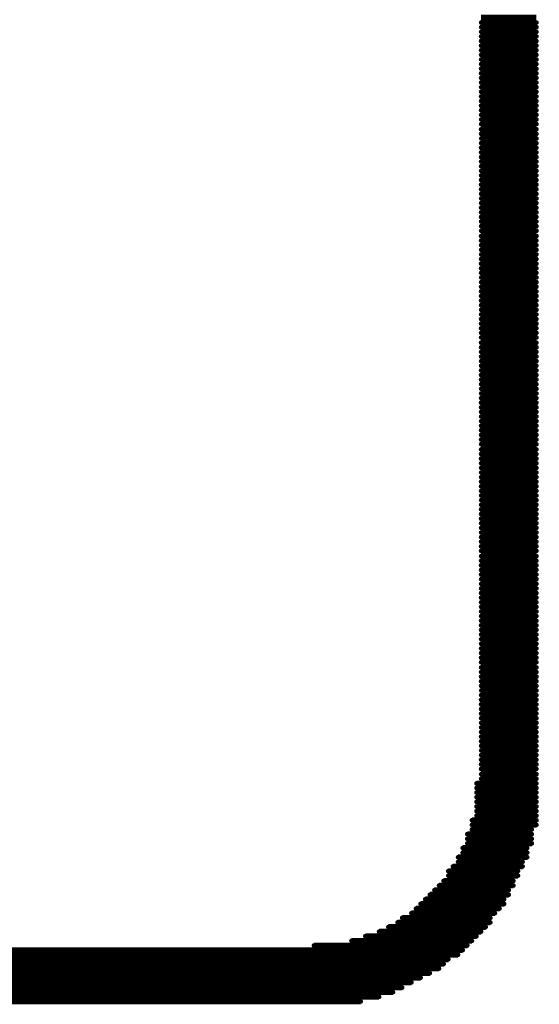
# Model space of a CAD drawing. Extents: x -0.07 to 0.95, y -0.15 to 2.1.
# Tile 12 of 23: x 0.57 to 0.66, y 0.36 to 0.53. Entities that reach past the tile are written whole.
import ezdxf

# ---------------------------------------------------------------- set-up
doc = ezdxf.new("R2010")
doc.units = 0
doc.layers.get('0').update_dxf_attribs({"linetype": 'CONTINUOUS'})
doc.layers.add('gto', color=2, linetype='CONTINUOUS')

# ---------------------------------------------------------------- blocks, each defined once
blk = doc.blocks.new('D80')
at = {"const_width": 0.0004}
blk.add_lwpolyline([(-0.0002, 0, 1), (0.0002, 0, 1)], format="xyb", close=True, dxfattribs=at)

msp = doc.modelspace()

# ---------------------------------------------------------------- linework, layer by layer
at = {"layer": 'gto', "color": 2, "const_width": 0.001}
for points in [[(0.6505, 0.5354), (0.6601, 0.5354)], [(0.6505, 0.5345), (0.6601, 0.5345)], [(0.6505, 0.5337), (0.6601, 0.5337)], [(0.6505, 0.5329), (0.6601, 0.5329)], [(0.6505, 0.5321), (0.6601, 0.5321)], [(0.6505, 0.5313), (0.6601, 0.5313)], [(0.6505, 0.5305), (0.6601, 0.5305)], [(0.6505, 0.5297), (0.6601, 0.5297)], [(0.6505, 0.5289), (0.6601, 0.5289)], [(0.6505, 0.5281), (0.6601, 0.5281)], [(0.6505, 0.5273), (0.6601, 0.5273)], [(0.6505, 0.5265), (0.6601, 0.5265)], [(0.6505, 0.5257), (0.6601, 0.5257)], [(0.6505, 0.5249), (0.6601, 0.5249)], [(0.6505, 0.5241), (0.6601, 0.5241)], [(0.6505, 0.5233), (0.6601, 0.5233)], [(0.6505, 0.5225), (0.6601, 0.5225)], [(0.6505, 0.5217), (0.6601, 0.5217)], [(0.6505, 0.5209), (0.6601, 0.5209)], [(0.6505, 0.5201), (0.6601, 0.5201)], [(0.6505, 0.5193), (0.6601, 0.5193)], [(0.6505, 0.5185), (0.6601, 0.5185)], [(0.6505, 0.5177), (0.6601, 0.5177)], [(0.6505, 0.5169), (0.6601, 0.5169)], [(0.6505, 0.516), (0.6601, 0.516)], [(0.6505, 0.5152), (0.6601, 0.5152)], [(0.6505, 0.5144), (0.6601, 0.5144)], [(0.6505, 0.5136), (0.6601, 0.5136)], [(0.6505, 0.5128), (0.6601, 0.5128)], [(0.6505, 0.512), (0.6601, 0.512)], [(0.6505, 0.5112), (0.6601, 0.5112)], [(0.6505, 0.5104), (0.6601, 0.5104)], [(0.6505, 0.5096), (0.6601, 0.5096)], [(0.6505, 0.5088), (0.6601, 0.5088)], [(0.6505, 0.508), (0.6601, 0.508)], [(0.6505, 0.5072), (0.6601, 0.5072)], [(0.6505, 0.5064), (0.6601, 0.5064)], [(0.6505, 0.5056), (0.6601, 0.5056)], [(0.6505, 0.5048), (0.6601, 0.5048)], [(0.6505, 0.504), (0.6601, 0.504)], [(0.6505, 0.5032), (0.6601, 0.5032)], [(0.6505, 0.5024), (0.6601, 0.5024)], [(0.6505, 0.5016), (0.6601, 0.5016)], [(0.6505, 0.5008), (0.6601, 0.5008)], [(0.6505, 0.5), (0.6601, 0.5)], [(0.6505, 0.4992), (0.6601, 0.4992)], [(0.6505, 0.4984), (0.6601, 0.4984)], [(0.6505, 0.4975), (0.6601, 0.4975)], [(0.6505, 0.4967), (0.6601, 0.4967)], [(0.6505, 0.4959), (0.6601, 0.4959)], [(0.6505, 0.4951), (0.6601, 0.4951)], [(0.6505, 0.4943), (0.6601, 0.4943)], [(0.6505, 0.4935), (0.6601, 0.4935)], [(0.6505, 0.4927), (0.6601, 0.4927)], [(0.6505, 0.4919), (0.6601, 0.4919)], [(0.6505, 0.4911), (0.6601, 0.4911)], [(0.6505, 0.4903), (0.6601, 0.4903)], [(0.6505, 0.4895), (0.6601, 0.4895)], [(0.6505, 0.4887), (0.6601, 0.4887)], [(0.6505, 0.4879), (0.6601, 0.4879)], [(0.6505, 0.4871), (0.6601, 0.4871)], [(0.6505, 0.4863), (0.6601, 0.4863)], [(0.6505, 0.4855), (0.6601, 0.4855)], [(0.6505, 0.4847), (0.6601, 0.4847)], [(0.6505, 0.4839), (0.6601, 0.4839)], [(0.6505, 0.4831), (0.6601, 0.4831)], [(0.6505, 0.4823), (0.6601, 0.4823)], [(0.6505, 0.4815), (0.6601, 0.4815)], [(0.6505, 0.4807), (0.6601, 0.4807)], [(0.6505, 0.4799), (0.6601, 0.4799)], [(0.6505, 0.479), (0.6601, 0.479)], [(0.6505, 0.4782), (0.6601, 0.4782)], [(0.6505, 0.4774), (0.6601, 0.4774)], [(0.6505, 0.4766), (0.6601, 0.4766)], [(0.6505, 0.4758), (0.6601, 0.4758)], [(0.6505, 0.475), (0.6601, 0.475)], [(0.6505, 0.4742), (0.6601, 0.4742)], [(0.6505, 0.4734), (0.6601, 0.4734)], [(0.6505, 0.4726), (0.6601, 0.4726)], [(0.6505, 0.4718), (0.6601, 0.4718)], [(0.6505, 0.471), (0.6601, 0.471)], [(0.6505, 0.4702), (0.6601, 0.4702)], [(0.6505, 0.4694), (0.6601, 0.4694)], [(0.6505, 0.4686), (0.6601, 0.4686)], [(0.6505, 0.4678), (0.6601, 0.4678)], [(0.6505, 0.467), (0.6601, 0.467)], [(0.6505, 0.4662), (0.6601, 0.4662)], [(0.6505, 0.4654), (0.6601, 0.4654)], [(0.6505, 0.4646), (0.6601, 0.4646)], [(0.6505, 0.4638), (0.6601, 0.4638)], [(0.6505, 0.463), (0.6601, 0.463)], [(0.6505, 0.4622), (0.6601, 0.4622)], [(0.6505, 0.4614), (0.6601, 0.4614)], [(0.6505, 0.4605), (0.6601, 0.4605)], [(0.6505, 0.4597), (0.6601, 0.4597)], [(0.6505, 0.4589), (0.6601, 0.4589)], [(0.6505, 0.4581), (0.6601, 0.4581)], [(0.6505, 0.4573), (0.6601, 0.4573)], [(0.6505, 0.4565), (0.6601, 0.4565)], [(0.6505, 0.4557), (0.6601, 0.4557)], [(0.6505, 0.4549), (0.6601, 0.4549)], [(0.6505, 0.4541), (0.6601, 0.4541)], [(0.6505, 0.4533), (0.6601, 0.4533)], [(0.6505, 0.4525), (0.6601, 0.4525)], [(0.6505, 0.4517), (0.6601, 0.4517)], [(0.6505, 0.4509), (0.6601, 0.4509)], [(0.6505, 0.4501), (0.6601, 0.4501)], [(0.6505, 0.4493), (0.6601, 0.4493)], [(0.6505, 0.4485), (0.6601, 0.4485)], [(0.6505, 0.4477), (0.6601, 0.4477)], [(0.6505, 0.4469), (0.6601, 0.4469)], [(0.6505, 0.4461), (0.6601, 0.4461)], [(0.6505, 0.4453), (0.6601, 0.4453)], [(0.6505, 0.4445), (0.6601, 0.4445)], [(0.6505, 0.4437), (0.6601, 0.4437)], [(0.6505, 0.4429), (0.6601, 0.4429)], [(0.6505, 0.442), (0.6601, 0.442)], [(0.6505, 0.4412), (0.6601, 0.4412)], [(0.6505, 0.4404), (0.6601, 0.4404)], [(0.6505, 0.4396), (0.6601, 0.4396)], [(0.6505, 0.4388), (0.6601, 0.4388)], [(0.6505, 0.438), (0.6601, 0.438)], [(0.6505, 0.4372), (0.6601, 0.4372)], [(0.6505, 0.4364), (0.6601, 0.4364)], [(0.6505, 0.4356), (0.6601, 0.4356)], [(0.6505, 0.4348), (0.6601, 0.4348)], [(0.6505, 0.434), (0.6601, 0.434)], [(0.6505, 0.4332), (0.6601, 0.4332)], [(0.6505, 0.4324), (0.6601, 0.4324)], [(0.6505, 0.4316), (0.6601, 0.4316)], [(0.6505, 0.4308), (0.6601, 0.4308)], [(0.6505, 0.43), (0.6601, 0.43)], [(0.6505, 0.4292), (0.6601, 0.4292)], [(0.6505, 0.4284), (0.6601, 0.4284)], [(0.6505, 0.4276), (0.6601, 0.4276)], [(0.6505, 0.4268), (0.6601, 0.4268)], [(0.6505, 0.426), (0.6601, 0.426)], [(0.6505, 0.4252), (0.6601, 0.4252)], [(0.6505, 0.4244), (0.6601, 0.4244)], [(0.6505, 0.4236), (0.6601, 0.4236)], [(0.6505, 0.4227), (0.6601, 0.4227)], [(0.6505, 0.4219), (0.6601, 0.4219)], [(0.6505, 0.4211), (0.6601, 0.4211)], [(0.6505, 0.4203), (0.6601, 0.4203)], [(0.6505, 0.4195), (0.6601, 0.4195)], [(0.6505, 0.4187), (0.6601, 0.4187)], [(0.6505, 0.4179), (0.6601, 0.4179)], [(0.6505, 0.4171), (0.6601, 0.4171)], [(0.6505, 0.4163), (0.6601, 0.4163)], [(0.6505, 0.4155), (0.6601, 0.4155)], [(0.6505, 0.4147), (0.6601, 0.4147)], [(0.6505, 0.4139), (0.6601, 0.4139)], [(0.6505, 0.4131), (0.6601, 0.4131)], [(0.6505, 0.4123), (0.6601, 0.4123)], [(0.6505, 0.4115), (0.6601, 0.4115)], [(0.6505, 0.4107), (0.6601, 0.4107)], [(0.6505, 0.4099), (0.6601, 0.4099)], [(0.6505, 0.4091), (0.6601, 0.4091)], [(0.6505, 0.4083), (0.6601, 0.4083)], [(0.6505, 0.4075), (0.6601, 0.4075)], [(0.6505, 0.4067), (0.6601, 0.4067)], [(0.6505, 0.4059), (0.6601, 0.4059)], [(0.6505, 0.4051), (0.6601, 0.4051)], [(0.6505, 0.4042), (0.6601, 0.4042)], [(0.6497, 0.4026), (0.6601, 0.4026)], [(0.6505, 0.4034), (0.6601, 0.4034)], [(0.6497, 0.4018), (0.6601, 0.4018)], [(0.6497, 0.401), (0.6601, 0.401)], [(0.6497, 0.4002), (0.6601, 0.4002)], [(0.6497, 0.3994), (0.6601, 0.3994)], [(0.6497, 0.3986), (0.6601, 0.3986)], [(0.6497, 0.3978), (0.6601, 0.3978)], [(0.6489, 0.3962), (0.6601, 0.3962)], [(0.6497, 0.397), (0.6601, 0.397)], [(0.6489, 0.3954), (0.6601, 0.3954)], [(0.6489, 0.3946), (0.6593, 0.3946)], [(0.6481, 0.3938), (0.6593, 0.3938)], [(0.6481, 0.393), (0.6593, 0.393)], [(0.6481, 0.3922), (0.6593, 0.3922)], [(0.6473, 0.3914), (0.6585, 0.3914)], [(0.6473, 0.3906), (0.6585, 0.3906)], [(0.6465, 0.3898), (0.6585, 0.3898)], [(0.6465, 0.389), (0.6577, 0.389)], [(0.6448, 0.3874), (0.6569, 0.3874)], [(0.6456, 0.3882), (0.6577, 0.3882)], [(0.644, 0.3857), (0.6561, 0.3857)], [(0.6448, 0.3866), (0.6569, 0.3866)], [(0.6424, 0.3841), (0.6553, 0.3841)], [(0.6432, 0.3849), (0.6561, 0.3849)], [(0.6408, 0.3825), (0.6545, 0.3825)], [(0.6416, 0.3833), (0.6553, 0.3833)], [(0.6392, 0.3809), (0.6537, 0.3809)], [(0.64, 0.3817), (0.6545, 0.3817)], [(0.636, 0.3785), (0.6521, 0.3785)], [(0.6368, 0.3793), (0.6521, 0.3793)], [(0.6384, 0.3801), (0.6529, 0.3801)], [(0.6328, 0.3769), (0.6505, 0.3769)], [(0.6344, 0.3777), (0.6513, 0.3777)], [(0.628, 0.3753), (0.6489, 0.3753)], [(0.6304, 0.3761), (0.6497, 0.3761)], [(0.2612, 0.3737), (0.6473, 0.3737)], [(0.6215, 0.3745), (0.6481, 0.3745)], [(0.262, 0.3729), (0.6465, 0.3729)], [(0.2636, 0.3721), (0.6448, 0.3721)], [(0.2644, 0.3713), (0.644, 0.3713)], [(0.2652, 0.3705), (0.6432, 0.3705)], [(0.2668, 0.3697), (0.6416, 0.3697)], [(0.2684, 0.3689), (0.64, 0.3689)], [(0.27, 0.3681), (0.6384, 0.3681)], [(0.2716, 0.3672), (0.6368, 0.3672)], [(0.2732, 0.3664), (0.6352, 0.3664)], [(0.2757, 0.3656), (0.6328, 0.3656)], [(0.2789, 0.3648), (0.6296, 0.3648)]]:
    msp.add_lwpolyline(points, dxfattribs=at)

# ---------------------------------------------------------------- block references
at = {"layer": 'gto'}
for p in [(0.6505, 0.5345), (0.6601, 0.5345), (0.6505, 0.5337), (0.6505, 0.5329), (0.6601, 0.5337), (0.6601, 0.5329), (0.6505, 0.5321), (0.6505, 0.5313), (0.6505, 0.5305), (0.6601, 0.5321), (0.6601, 0.5313), (0.6601, 0.5305), (0.6505, 0.5297), (0.6505, 0.5289), (0.6601, 0.5297), (0.6601, 0.5289), (0.6505, 0.5281), (0.6505, 0.5273), (0.6601, 0.5281), (0.6601, 0.5273), (0.6505, 0.5265), (0.6505, 0.5257), (0.6601, 0.5265), (0.6601, 0.5257), (0.6505, 0.5249), (0.6505, 0.5241), (0.6601, 0.5249), (0.6601, 0.5241), (0.6505, 0.5233), (0.6505, 0.5225), (0.6601, 0.5233), (0.6601, 0.5225), (0.6505, 0.5217), (0.6505, 0.5209), (0.6601, 0.5217), (0.6601, 0.5209), (0.6505, 0.5201), (0.6505, 0.5193), (0.6601, 0.5201), (0.6601, 0.5193), (0.6505, 0.5185), (0.6505, 0.5177), (0.6505, 0.5169), (0.6601, 0.5185), (0.6601, 0.5177), (0.6601, 0.5169), (0.6505, 0.516), (0.6505, 0.5152), (0.6601, 0.516), (0.6601, 0.5152), (0.6505, 0.5144), (0.6505, 0.5136), (0.6601, 0.5144), (0.6601, 0.5136), (0.6505, 0.5128), (0.6505, 0.512), (0.6601, 0.5128), (0.6601, 0.512), (0.6505, 0.5112), (0.6505, 0.5104), (0.6601, 0.5112), (0.6601, 0.5104), (0.6505, 0.5096), (0.6505, 0.5088), (0.6601, 0.5096), (0.6601, 0.5088), (0.6505, 0.508), (0.6505, 0.5072), (0.6601, 0.508), (0.6601, 0.5072), (0.6505, 0.5064), (0.6505, 0.5056), (0.6601, 0.5064), (0.6601, 0.5056), (0.6505, 0.5048), (0.6505, 0.504), (0.6505, 0.5032), (0.6601, 0.5048), (0.6601, 0.504), (0.6601, 0.5032), (0.6505, 0.5024), (0.6505, 0.5016), (0.6601, 0.5024), (0.6601, 0.5016), (0.6505, 0.5008), (0.6505, 0.5), (0.6601, 0.5008), (0.6601, 0.5), (0.6505, 0.4992), (0.6505, 0.4984), (0.6601, 0.4992), (0.6601, 0.4984), (0.6505, 0.4975), (0.6505, 0.4967), (0.6601, 0.4975), (0.6601, 0.4967), (0.6505, 0.4959), (0.6505, 0.4951), (0.6601, 0.4959), (0.6601, 0.4951), (0.6505, 0.4943), (0.6505, 0.4935), (0.6601, 0.4943), (0.6601, 0.4935), (0.6505, 0.4927), (0.6505, 0.4919), (0.6601, 0.4927), (0.6601, 0.4919), (0.6505, 0.4911), (0.6505, 0.4903), (0.6601, 0.4911), (0.6601, 0.4903), (0.6505, 0.4895), (0.6505, 0.4887), (0.6505, 0.4879), (0.6601, 0.4895), (0.6601, 0.4887), (0.6601, 0.4879), (0.6505, 0.4871), (0.6505, 0.4863), (0.6601, 0.4871), (0.6601, 0.4863), (0.6505, 0.4855), (0.6505, 0.4847), (0.6601, 0.4855), (0.6601, 0.4847), (0.6505, 0.4839), (0.6505, 0.4831), (0.6601, 0.4839), (0.6601, 0.4831), (0.6505, 0.4823), (0.6505, 0.4815), (0.6601, 0.4823), (0.6601, 0.4815), (0.6505, 0.4807), (0.6505, 0.4799), (0.6601, 0.4807), (0.6601, 0.4799), (0.6505, 0.479), (0.6505, 0.4782), (0.6601, 0.479), (0.6601, 0.4782), (0.6505, 0.4774), (0.6505, 0.4766), (0.6601, 0.4774), (0.6601, 0.4766), (0.6505, 0.4758), (0.6505, 0.475), (0.6505, 0.4742), (0.6601, 0.4758), (0.6601, 0.475), (0.6601, 0.4742), (0.6505, 0.4734), (0.6505, 0.4726), (0.6601, 0.4734), (0.6601, 0.4726), (0.6505, 0.4718), (0.6505, 0.471), (0.6601, 0.4718), (0.6601, 0.471), (0.6505, 0.4702), (0.6505, 0.4694), (0.6601, 0.4702), (0.6601, 0.4694), (0.6505, 0.4686), (0.6505, 0.4678), (0.6601, 0.4686), (0.6601, 0.4678), (0.6505, 0.467), (0.6505, 0.4662), (0.6601, 0.467), (0.6601, 0.4662), (0.6505, 0.4654), (0.6505, 0.4646), (0.6601, 0.4654), (0.6601, 0.4646), (0.6505, 0.4638), (0.6505, 0.463), (0.6505, 0.4622), (0.6601, 0.4638), (0.6601, 0.463), (0.6601, 0.4622), (0.6505, 0.4614), (0.6505, 0.4605), (0.6601, 0.4614), (0.6601, 0.4605), (0.6505, 0.4597), (0.6505, 0.4589), (0.6601, 0.4597), (0.6601, 0.4589), (0.6505, 0.4581), (0.6505, 0.4573), (0.6601, 0.4581), (0.6601, 0.4573), (0.6505, 0.4565), (0.6505, 0.4557), (0.6601, 0.4565), (0.6601, 0.4557), (0.6505, 0.4549), (0.6505, 0.4541), (0.6601, 0.4549), (0.6601, 0.4541), (0.6505, 0.4533), (0.6505, 0.4525), (0.6601, 0.4533), (0.6601, 0.4525), (0.6505, 0.4517), (0.6505, 0.4509), (0.6601, 0.4517), (0.6601, 0.4509), (0.6505, 0.4501), (0.6505, 0.4493), (0.6601, 0.4501), (0.6601, 0.4493), (0.6505, 0.4485), (0.6505, 0.4477), (0.6505, 0.4469), (0.6601, 0.4485), (0.6601, 0.4477), (0.6601, 0.4469), (0.6505, 0.4461), (0.6505, 0.4453), (0.6601, 0.4461), (0.6601, 0.4453), (0.6505, 0.4445), (0.6505, 0.4437), (0.6601, 0.4445), (0.6601, 0.4437), (0.6505, 0.4429), (0.6505, 0.442), (0.6601, 0.4429), (0.6601, 0.442), (0.6505, 0.4412), (0.6505, 0.4404), (0.6601, 0.4412), (0.6601, 0.4404), (0.6505, 0.4396), (0.6505, 0.4388), (0.6601, 0.4396), (0.6601, 0.4388), (0.6505, 0.438), (0.6505, 0.4372), (0.6601, 0.438), (0.6601, 0.4372), (0.6505, 0.4364), (0.6505, 0.4356), (0.6601, 0.4364), (0.6601, 0.4356), (0.6505, 0.4348), (0.6505, 0.434), (0.6505, 0.4332), (0.6601, 0.4348), (0.6601, 0.434), (0.6601, 0.4332), (0.6505, 0.4324), (0.6505, 0.4316), (0.6601, 0.4324), (0.6601, 0.4316), (0.6505, 0.4308), (0.6505, 0.43), (0.6601, 0.4308), (0.6601, 0.43), (0.6505, 0.4292), (0.6505, 0.4284), (0.6601, 0.4292), (0.6601, 0.4284), (0.6505, 0.4276), (0.6505, 0.4268), (0.6601, 0.4276), (0.6601, 0.4268), (0.6505, 0.426), (0.6505, 0.4252), (0.6601, 0.426), (0.6601, 0.4252), (0.6505, 0.4244), (0.6505, 0.4236), (0.6601, 0.4244), (0.6601, 0.4236), (0.6505, 0.4227), (0.6505, 0.4219), (0.6601, 0.4227), (0.6601, 0.4219), (0.6505, 0.4211), (0.6505, 0.4203), (0.6601, 0.4211), (0.6601, 0.4203), (0.6505, 0.4195), (0.6505, 0.4187), (0.6505, 0.4179), (0.6601, 0.4195), (0.6601, 0.4187), (0.6601, 0.4179), (0.6505, 0.4171), (0.6505, 0.4163), (0.6601, 0.4171), (0.6601, 0.4163), (0.6505, 0.4155), (0.6505, 0.4147), (0.6601, 0.4155), (0.6601, 0.4147), (0.6505, 0.4139), (0.6505, 0.4131), (0.6601, 0.4139), (0.6601, 0.4131), (0.6505, 0.4123), (0.6505, 0.4115), (0.6601, 0.4123), (0.6601, 0.4115), (0.6505, 0.4107), (0.6505, 0.4099), (0.6601, 0.4107), (0.6601, 0.4099), (0.6505, 0.4091), (0.6505, 0.4083), (0.6601, 0.4091), (0.6601, 0.4083), (0.6505, 0.4075), (0.6505, 0.4067), (0.6505, 0.4059), (0.6601, 0.4075), (0.6601, 0.4067), (0.6601, 0.4059), (0.6505, 0.4051), (0.6505, 0.4042), (0.6601, 0.4051), (0.6601, 0.4042), (0.6497, 0.4026), (0.6505, 0.4034), (0.6601, 0.4034), (0.6601, 0.4026), (0.6497, 0.4018), (0.6497, 0.401), (0.6601, 0.4018), (0.6601, 0.401), (0.6497, 0.4002), (0.6497, 0.3994), (0.6601, 0.4002), (0.6601, 0.3994), (0.6497, 0.3986), (0.6497, 0.3978), (0.6601, 0.3986), (0.6601, 0.3978), (0.6489, 0.3962), (0.6497, 0.397), (0.6601, 0.397), (0.6601, 0.3962), (0.6489, 0.3954), (0.6489, 0.3946), (0.6593, 0.3946), (0.6601, 0.3954), (0.6481, 0.3938), (0.6481, 0.393), (0.6593, 0.3938), (0.6593, 0.393), (0.6473, 0.3914), (0.6473, 0.3906), (0.6481, 0.3922), (0.6585, 0.3914), (0.6585, 0.3906), (0.6593, 0.3922), (0.6465, 0.3898), (0.6465, 0.389), (0.6577, 0.389), (0.6585, 0.3898), (0.6448, 0.3874), (0.6456, 0.3882), (0.6569, 0.3874), (0.6577, 0.3882), (0.644, 0.3857), (0.6448, 0.3866), (0.6561, 0.3857), (0.6569, 0.3866), (0.6424, 0.3841), (0.6432, 0.3849), (0.6553, 0.3841), (0.6561, 0.3849), (0.6408, 0.3825), (0.6416, 0.3833), (0.6545, 0.3825), (0.6553, 0.3833), (0.6392, 0.3809), (0.64, 0.3817), (0.6537, 0.3809), (0.6545, 0.3817), (0.6368, 0.3793), (0.6384, 0.3801), (0.6521, 0.3793), (0.6529, 0.3801), (0.6328, 0.3769), (0.6344, 0.3777), (0.636, 0.3785), (0.6505, 0.3769), (0.6513, 0.3777), (0.6521, 0.3785), (0.628, 0.3753), (0.6304, 0.3761), (0.6489, 0.3753), (0.6497, 0.3761), (0.6215, 0.3745), (0.6473, 0.3737), (0.6481, 0.3745), (0.6448, 0.3721), (0.6465, 0.3729), (0.6432, 0.3705), (0.644, 0.3713), (0.64, 0.3689), (0.6416, 0.3697), (0.6368, 0.3672), (0.6384, 0.3681), (0.6328, 0.3656), (0.6352, 0.3664), (0.6296, 0.3648)]:
    msp.add_blockref('D80', p, dxfattribs=at)

doc.saveas('drawing.dxf')
